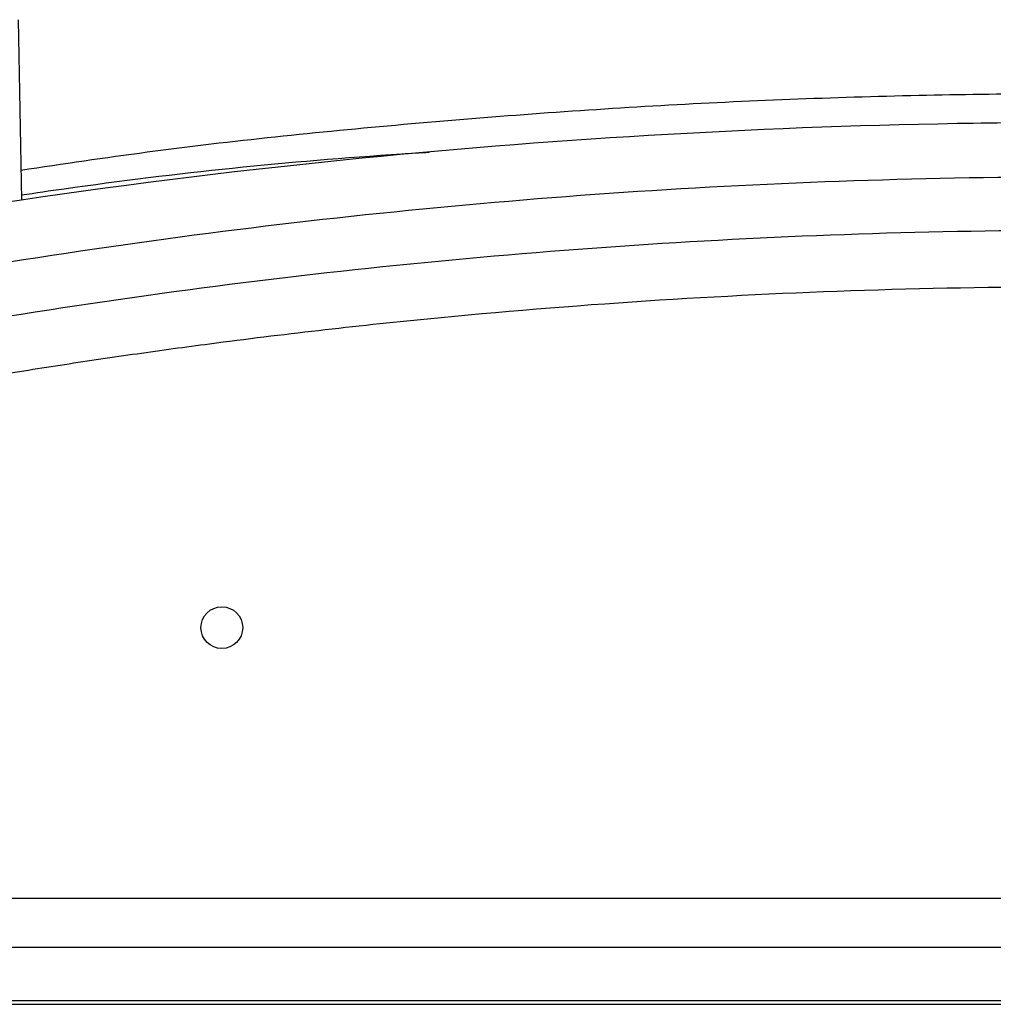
# Model space of a CAD drawing. Header units: millimetres. Extents: x -117 to 444, y -157 to 472.
# Tile 5 of 160: x 183 to 206, y 29 to 51. Entities that reach past the tile are written whole.
import ezdxf

# ---------------------------------------------------------------- set-up
doc = ezdxf.new("R2010")
doc.units = ezdxf.units.MM

msp = doc.modelspace()

# ---------------------------------------------------------------- linework, layer by layer
at = {"color": 7, "linetype": 'Continuous', "lineweight": 25}
for p, q in [((182.934, 51.471), (183.007, 47.296)), ((165.386, 31.122), (249.908, 31.122)), ((163.916, 29.989), (251.379, 29.989)), ((252.862, 28.744), (162.432, 28.744)), ((162.441, 28.663), (252.898, 28.663))]:
    msp.add_line(p, q, dxfattribs=at)
msp.add_circle((187.648, 37.389), 0.483, dxfattribs=at)
for points, knots in [([(247.24, 45.217), (245.554, 45.595), (242.182, 46.35), (237.07, 47.292), (231.922, 48.094), (226.574, 48.761), (221.037, 49.276), (215.306, 49.621), (209.555, 49.777), (203.719, 49.744), (197.816, 49.514), (191.856, 49.067), (186.911, 48.561), (183.97, 48.126), (182.995, 47.981)], [0, 0, 0, 0, 0.080399, 0.160798, 0.241537, 0.322275, 0.410798, 0.499321, 0.588303, 0.677284, 0.769606, 0.861959, 0.954281, 1, 1, 1, 1]), ([(171.673, 45.24), (171.744, 45.256), (172.04, 45.32), (173.012, 45.527), (179.107, 46.777), (189.669, 48.372), (200.889, 49.046), (207.579, 49.105), (214.739, 49.047), (225.798, 48.356), (236.538, 46.702), (242.229, 45.539), (243.222, 45.327), (243.535, 45.259), (243.621, 45.241)], [0.098562, 0.098562, 0.098562, 0.098562, 0.1010315, 0.108844, 0.1322815, 0.311969, 0.468219, 0.5005877, 0.530719, 0.702594, 0.8666565, 0.890094, 0.8979065, 0.900907, 0.900907, 0.900907, 0.900907]), ([(183.005, 47.412), (183.336, 47.461), (186.256, 47.888), (189.411, 48.217), (192.241, 48.39), (192.453, 48.403)], [0, 0, 0, 0, 0.105523, 0.9327808, 1, 1, 1, 1]), ([(165.419, 42.1), (167.136, 42.575), (168.863, 43.022), (172.334, 43.857), (174.08, 44.246), (179.321, 45.322), (182.829, 45.918), (193.392, 47.352), (200.487, 47.834), (211.211, 47.835), (214.776, 47.714), (221.885, 47.234), (225.429, 46.874), (230.729, 46.154), (232.493, 45.884), (236.016, 45.283), (237.77, 44.954), (243.004, 43.878), (246.457, 43.046), (249.876, 42.1)], [0, 0, 0, 0, 0.0625, 0.0625, 0.125, 0.125, 0.25, 0.25, 0.5, 0.5, 0.625, 0.625, 0.75, 0.75, 0.8125, 0.8125, 0.875, 0.875, 1, 1, 1, 1]), ([(248.861, 41.087), (248.652, 41.144), (248.442, 41.2), (248.023, 41.313), (247.394, 41.479), (245.924, 41.86), (242.976, 42.583), (237.05, 43.882), (231.919, 44.742), (226.753, 45.433), (225.026, 45.635), (221.559, 45.982), (219.819, 46.127), (216.338, 46.359), (214.596, 46.446), (211.108, 46.561), (209.362, 46.59), (200.643, 46.588), (193.723, 46.124), (183.426, 44.75), (180.007, 44.178), (174.899, 43.149), (173.2, 42.777), (170.657, 42.175), (169.386, 41.863), (168.119, 41.536), (167.486, 41.369), (167.276, 41.314), (166.854, 41.201), (166.643, 41.144), (166.434, 41.087)], [0, 0, 0, 0, 0.007812, 0.007812, 0.015625, 0.03125, 0.0625, 0.125, 0.25, 0.25, 0.3125, 0.3125, 0.375, 0.375, 0.4375, 0.4375, 0.5, 0.5, 0.75, 0.75, 0.875, 0.875, 0.9375, 0.9375, 0.96875, 0.984375, 0.984375, 0.992187, 0.992187, 1, 1, 1, 1]), ([(247.864, 40.005), (247.579, 40.08), (247.01, 40.231), (246.155, 40.452), (245.298, 40.668), (244.441, 40.878), (243.583, 41.084), (242.724, 41.285), (241.863, 41.482), (241.002, 41.673), (240.14, 41.859), (239.277, 42.041), (238.413, 42.217), (237.547, 42.389), (236.681, 42.556), (235.814, 42.717), (234.946, 42.874), (234.077, 43.026), (233.207, 43.174), (232.335, 43.316), (231.463, 43.453), (230.59, 43.586), (229.716, 43.713), (228.841, 43.836), (226.571, 44.141), (222.899, 44.563), (217.815, 44.979), (212.719, 45.228), (207.625, 45.31), (202.538, 45.226), (197.466, 44.978), (192.406, 44.563), (188.481, 44.113), (185.683, 43.73), (184.005, 43.482), (182.331, 43.216), (180.66, 42.932), (178.994, 42.629), (177.331, 42.309), (175.671, 41.971), (174.016, 41.614), (172.364, 41.24), (170.716, 40.847), (169.071, 40.437), (167.978, 40.149), (167.431, 40.005)], [0, 0, 0, 0, 0.0108621, 0.0217206, 0.0325761, 0.0434287, 0.054279, 0.0651271, 0.0759736, 0.0868186, 0.0976626, 0.108506, 0.119349, 0.1301921, 0.1410355, 0.1518797, 0.162725, 0.1735716, 0.1844201, 0.1952707, 0.2061238, 0.2169798, 0.2278389, 0.2387016, 0.2495681, 0.3123024, 0.3749702, 0.4376393, 0.5003775, 0.5628236, 0.6252003, 0.6875744, 0.7500129, 0.7708733, 0.7917203, 0.8125564, 0.833384, 0.8542058, 0.875024, 0.8958413, 0.9166601, 0.9374829, 0.9583121, 0.9791503, 1, 1, 1, 1])]:
    msp.add_open_spline(points, degree=3, knots=knots, dxfattribs=at)

doc.saveas('drawing.dxf')
